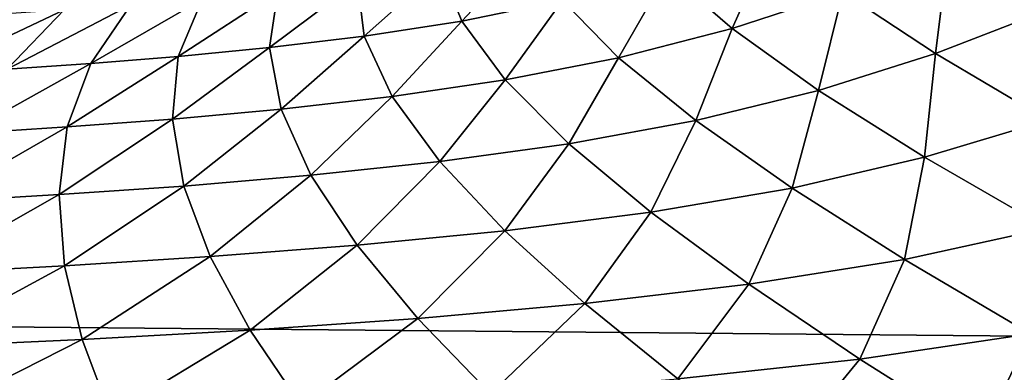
# Model space of a CAD drawing. Header units: metres. Extents: x -160 to 52, y -25 to 25.
# Tile 43 of 168: x -29.88 to -26.44, y -21.8 to -20.57. Entities that reach past the tile are written whole.
import ezdxf

# ---------------------------------------------------------------- set-up
doc = ezdxf.new("R2010")
doc.units = ezdxf.units.M
doc.layers.add('solid_509089_SW0001', color=7, linetype='CONTINUOUS')

msp = doc.modelspace()

# ---------------------------------------------------------------- linework, layer by layer
at = {"layer": 'solid_509089_SW0001'}
for points in [[(-27.393175, -20.602989, 17.320543), (-27.25021, -20.282774, 19.084585), (-27.618567, -20.407408, 18.943586)], [(-27.393175, -20.602989, 17.320543), (-27.006926, -20.476578, 17.473923), (-27.25021, -20.282774, 19.084585)], [(-28.336241, -20.577381, 18.811892), (-28.101894, -20.327936, 20.621033), (-28.410606, -20.393345, 20.576674)], [(-28.336241, -20.577381, 18.811892), (-27.985319, -20.505697, 18.855736), (-28.101894, -20.327936, 20.621033)], [(-26.68475, -20.690624, 16.004711), (-26.639418, -20.328959, 17.691778), (-27.006926, -20.476578, 17.473923)], [(-26.68475, -20.690624, 16.004711), (-26.301689, -20.542261, 16.242908), (-26.639418, -20.328959, 17.691778)], [(-28.676289, -20.629848, 18.796249), (-28.410606, -20.393345, 20.576674), (-28.700476, -20.439812, 20.555744)], [(-28.676289, -20.629848, 18.796249), (-28.336241, -20.577381, 18.811892), (-28.410606, -20.393345, 20.576674)], [(-27.789185, -20.705132, 17.227196), (-27.618567, -20.407408, 18.943586), (-27.985319, -20.505697, 18.855736)], [(-27.789185, -20.705132, 17.227196), (-27.393175, -20.602989, 17.320543), (-27.618567, -20.407408, 18.943586)], [(-29.007116, -20.669638, 18.794485), (-28.700476, -20.439812, 20.555744), (-28.978191, -20.474352, 20.544462)], [(-29.007116, -20.669638, 18.794485), (-28.676289, -20.629848, 18.796249), (-28.700476, -20.439812, 20.555744)], [(-159.199997, -20.469452, -13.46297), (-2.2, -20.469452, -13.46297), (-2.2, -21.893999, -10.99558)], [(-159.199997, -21.893999, -10.99558), (-159.199997, -20.469452, -13.46297), (-2.2, -21.893999, -10.99558)], [(-29.32559, -20.700422, 18.796576), (-28.978191, -20.474352, 20.544462), (-29.241753, -20.500591, 20.533964)], [(-29.32559, -20.700422, 18.796576), (-29.007116, -20.669638, 18.794485), (-28.978191, -20.474352, 20.544462)], [(-27.091784, -20.818483, 15.838483), (-27.006926, -20.476578, 17.473923), (-27.393175, -20.602989, 17.320543)], [(-27.091784, -20.818483, 15.838483), (-26.68475, -20.690624, 16.004711), (-27.006926, -20.476578, 17.473923)], [(-29.921427, -20.745115, 18.784304), (-29.489933, -20.521, 20.518055), (-29.722662, -20.537718, 20.491415)], [(-29.921427, -20.745115, 18.784304), (-29.630417, -20.724821, 18.795284), (-29.489933, -20.521, 20.518055)], [(-29.630417, -20.724821, 18.795284), (-29.241753, -20.500591, 20.533964), (-29.489933, -20.521, 20.518055)], [(-29.630417, -20.724821, 18.795284), (-29.32559, -20.700422, 18.796576), (-29.241753, -20.500591, 20.533964)], [(-28.184891, -20.782093, 17.183041), (-27.985319, -20.505697, 18.855736), (-28.336241, -20.577381, 18.811892)], [(-28.184891, -20.782093, 17.183041), (-27.789185, -20.705132, 17.227196), (-27.985319, -20.505697, 18.855736)], [(-30.199163, -20.763439, 18.757393), (-29.722662, -20.537718, 20.491415), (-29.940413, -20.552753, 20.448828)], [(-30.199163, -20.763439, 18.757393), (-29.921427, -20.745115, 18.784304), (-29.722662, -20.537718, 20.491415)], [(-26.291832, -20.922575, 14.671372), (-26.301689, -20.542261, 16.242908), (-26.68475, -20.690624, 16.004711)], [(-28.578518, -20.839701, 17.171761), (-28.336241, -20.577381, 18.811892), (-28.676289, -20.629848, 18.796249)], [(-28.578518, -20.839701, 17.171761), (-28.184891, -20.782093, 17.183041), (-28.336241, -20.577381, 18.811892)], [(-28.966629, -20.883936, 17.178782), (-28.676289, -20.629848, 18.796249), (-29.007116, -20.669638, 18.794485)], [(-28.966629, -20.883936, 17.178782), (-28.578518, -20.839701, 17.171761), (-28.676289, -20.629848, 18.796249)], [(-27.519697, -20.923635, 15.7384), (-27.393175, -20.602989, 17.320543), (-27.789185, -20.705132, 17.227196)], [(-27.519697, -20.923635, 15.7384), (-27.091784, -20.818483, 15.838483), (-27.393175, -20.602989, 17.320543)], [(-29.345104, -20.918507, 17.193161), (-29.007116, -20.669638, 18.794485), (-29.32559, -20.700422, 18.796576)], [(-29.345104, -20.918507, 17.193161), (-28.966629, -20.883936, 17.178782), (-29.007116, -20.669638, 18.794485)], [(-29.712391, -20.946167, 17.206676), (-29.32559, -20.700422, 18.796576), (-29.630417, -20.724821, 18.795284)], [(-29.712391, -20.946167, 17.206676), (-29.345104, -20.918507, 17.193161), (-29.32559, -20.700422, 18.796576)], [(-27.962593, -21.004822, 15.69213), (-27.789185, -20.705132, 17.227196), (-28.184891, -20.782093, 17.183041)], [(-27.962593, -21.004822, 15.69213), (-27.519697, -20.923635, 15.7384), (-27.789185, -20.705132, 17.227196)], [(-26.72233, -21.051474, 14.491584), (-26.68475, -20.690624, 16.004711), (-27.091784, -20.818483, 15.838483)], [(-26.72233, -21.051474, 14.491584), (-26.291832, -20.922575, 14.671372), (-26.68475, -20.690624, 16.004711)], [(-30.068247, -20.969343, 17.212067), (-29.630417, -20.724821, 18.795284), (-29.921427, -20.745115, 18.784304)], [(-30.068247, -20.969343, 17.212067), (-29.712391, -20.946167, 17.206676), (-29.630417, -20.724821, 18.795284)], [(-28.412971, -21.066599, 15.683084), (-28.184891, -20.782093, 17.183041), (-28.578518, -20.839701, 17.171761)], [(-28.412971, -21.066599, 15.683084), (-27.962593, -21.004822, 15.69213), (-28.184891, -20.782093, 17.183041)], [(-28.862368, -21.114357, 15.696762), (-28.578518, -20.839701, 17.171761), (-28.966629, -20.883936, 17.178782)], [(-28.862368, -21.114357, 15.696762), (-28.412971, -21.066599, 15.683084), (-28.578518, -20.839701, 17.171761)], [(-27.184538, -21.158766, 14.383121), (-27.091784, -20.818483, 15.838483), (-27.519697, -20.923635, 15.7384)], [(-27.184538, -21.158766, 14.383121), (-26.72233, -21.051474, 14.491584), (-27.091784, -20.818483, 15.838483)], [(-29.305653, -21.151827, 15.721499), (-28.966629, -20.883936, 17.178782), (-29.345104, -20.918507, 17.193161)], [(-29.305653, -21.151827, 15.721499), (-28.862368, -21.114357, 15.696762), (-28.966629, -20.883936, 17.178782)], [(-29.740879, -21.18191, 15.74816), (-29.345104, -20.918507, 17.193161), (-29.712391, -20.946167, 17.206676)], [(-29.740879, -21.18191, 15.74816), (-29.305653, -21.151827, 15.721499), (-29.345104, -20.918507, 17.193161)], [(-27.676733, -21.243114, 14.332355), (-27.519697, -20.923635, 15.7384), (-27.962593, -21.004822, 15.69213)], [(-27.676733, -21.243114, 14.332355), (-27.184538, -21.158766, 14.383121), (-27.519697, -20.923635, 15.7384)], [(-26.293886, -21.299046, 13.274572), (-26.291832, -20.922575, 14.671372), (-26.72233, -21.051474, 14.491584)], [(-30.167751, -21.20719, 15.768555), (-29.712391, -20.946167, 17.206676), (-30.068247, -20.969343, 17.212067)], [(-30.167751, -21.20719, 15.768555), (-29.740879, -21.18191, 15.74816), (-29.712391, -20.946167, 17.206676)], [(-28.186663, -21.308058, 14.322693), (-27.962593, -21.004822, 15.69213), (-28.412971, -21.066599, 15.683084)], [(-28.186663, -21.308058, 14.322693), (-27.676733, -21.243114, 14.332355), (-27.962593, -21.004822, 15.69213)], [(-28.700979, -21.358379, 14.340057), (-28.412971, -21.066599, 15.683084), (-28.862368, -21.114357, 15.696762)], [(-28.700979, -21.358379, 14.340057), (-28.186663, -21.308058, 14.322693), (-28.412971, -21.066599, 15.683084)], [(-26.792385, -21.407618, 13.155615), (-26.72233, -21.051474, 14.491584), (-27.184538, -21.158766, 14.383121)], [(-26.792385, -21.407618, 13.155615), (-26.293886, -21.299046, 13.274572), (-26.72233, -21.051474, 14.491584)], [(-29.213411, -21.39782, 14.372287), (-28.862368, -21.114357, 15.696762), (-29.305653, -21.151827, 15.721499)], [(-29.213411, -21.39782, 14.372287), (-28.700979, -21.358379, 14.340057), (-28.862368, -21.114357, 15.696762)], [(-30.224941, -21.455988, 14.44243), (-29.740879, -21.18191, 15.74816), (-30.167751, -21.20719, 15.768555)], [(-30.224941, -21.455988, 14.44243), (-29.72151, -21.429434, 14.409434), (-29.740879, -21.18191, 15.74816)], [(-29.72151, -21.429434, 14.409434), (-29.305653, -21.151827, 15.721499), (-29.740879, -21.18191, 15.74816)], [(-29.72151, -21.429434, 14.409434), (-29.213411, -21.39782, 14.372287), (-29.305653, -21.151827, 15.721499)], [(-27.335506, -21.494106, 13.097339), (-27.184538, -21.158766, 14.383121), (-27.676733, -21.243114, 14.332355)], [(-27.335506, -21.494106, 13.097339), (-26.792385, -21.407618, 13.155615), (-27.184538, -21.158766, 14.383121)], [(-27.907211, -21.561243, 13.083436), (-27.676733, -21.243114, 14.332355), (-28.186663, -21.308058, 14.322693)], [(-27.907211, -21.561243, 13.083436), (-27.335506, -21.494106, 13.097339), (-27.676733, -21.243114, 14.332355)], [(-28.489466, -21.613205, 13.100656), (-28.186663, -21.308058, 14.322693), (-28.700979, -21.358379, 14.340057)], [(-28.489466, -21.613205, 13.100656), (-27.907211, -21.561243, 13.083436), (-28.186663, -21.308058, 14.322693)], [(-26.353102, -21.667002, 12.047727), (-26.293886, -21.299046, 13.274572), (-26.792385, -21.407618, 13.155615)], [(-29.074677, -21.653723, 13.136599), (-28.700979, -21.358379, 14.340057), (-29.213411, -21.39782, 14.372287)], [(-29.074677, -21.653723, 13.136599), (-28.489466, -21.613205, 13.100656), (-28.700979, -21.358379, 14.340057)], [(-29.659798, -21.686008, 13.180647), (-29.213411, -21.39782, 14.372287), (-29.72151, -21.429434, 14.409434)], [(-29.659798, -21.686008, 13.180647), (-29.074677, -21.653723, 13.136599), (-29.213411, -21.39782, 14.372287)], [(-26.948177, -21.7547, 11.978456), (-26.792385, -21.407618, 13.155615), (-27.335506, -21.494106, 13.097339)], [(-26.948177, -21.7547, 11.978456), (-26.353102, -21.667002, 12.047727), (-26.792385, -21.407618, 13.155615)], [(-30.244486, -21.713022, 13.222945), (-29.72151, -21.429434, 14.409434), (-30.224941, -21.455988, 14.44243)], [(-30.244486, -21.713022, 13.222945), (-29.659798, -21.686008, 13.180647), (-29.72151, -21.429434, 14.409434)], [(-27.583178, -21.823175, 11.956111), (-27.335506, -21.494106, 13.097339), (-27.907211, -21.561243, 13.083436)], [(-27.583178, -21.823175, 11.956111), (-26.948177, -21.7547, 11.978456), (-27.335506, -21.494106, 13.097339)], [(-28.235617, -21.875992, 11.968708), (-27.907211, -21.561243, 13.083436), (-28.489466, -21.613205, 13.100656)], [(-28.235617, -21.875992, 11.968708), (-27.583178, -21.823175, 11.956111), (-27.907211, -21.561243, 13.083436)], [(-28.896385, -21.916834, 12.003906), (-28.489466, -21.613205, 13.100656), (-29.074677, -21.653723, 13.136599)], [(-28.896385, -21.916834, 12.003906), (-28.235617, -21.875992, 11.968708), (-28.489466, -21.613205, 13.100656)], [(-29.561764, -21.949062, 12.050596), (-29.074677, -21.653723, 13.136599), (-29.659798, -21.686008, 13.180647)], [(-29.561764, -21.949062, 12.050596), (-28.896385, -21.916834, 12.003906), (-29.074677, -21.653723, 13.136599)], [(-30.231432, -21.975828, 12.098269), (-29.659798, -21.686008, 13.180647), (-30.244486, -21.713022, 13.222945)], [(-30.231432, -21.975828, 12.098269), (-29.561764, -21.949062, 12.050596), (-29.659798, -21.686008, 13.180647)], [(-26.524847, -22.021574, 10.96505), (-26.353102, -21.667002, 12.047727), (-26.948177, -21.7547, 11.978456)], [(-26.524847, -22.021574, 10.96505), (-25.877525, -21.933439, 11.049123), (-26.353102, -21.667002, 12.047727)], [(-27.223818, -22.090729, 10.929653), (-26.948177, -21.7547, 11.978456), (-27.583178, -21.823175, 11.956111)], [(-27.223818, -22.090729, 10.929653), (-26.524847, -22.021574, 10.96505), (-26.948177, -21.7547, 11.978456)]]:
    msp.add_3dface(points, dxfattribs=at)

doc.saveas('drawing.dxf')
